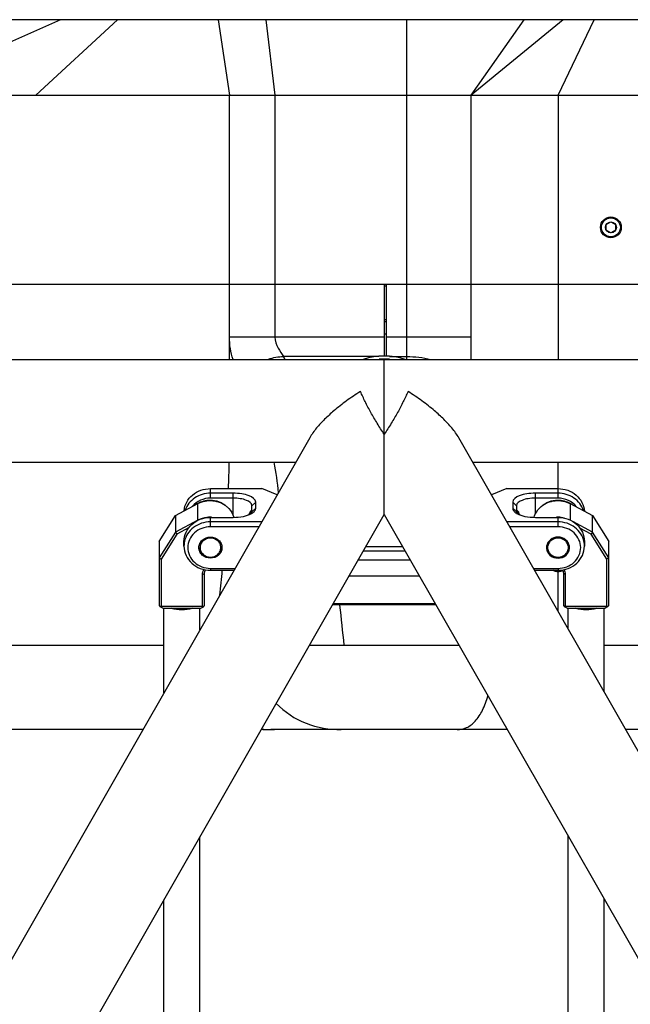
# Model space of a CAD drawing. Header units: millimetres. Extents: x 0 to 2550, y 0 to 1188.
# Tile 21 of 221: x 124 to 140, y 316 to 342. Entities that reach past the tile are written whole.
import ezdxf

# ---------------------------------------------------------------- set-up
doc = ezdxf.new("R2010")
doc.units = ezdxf.units.MM
doc.header["$LTSCALE"] = 46.255
for name, color, linetype in [('2ND_ARM_V2_PITCH_ABL367', 7, 'CONTINUOUS'), ('A1000901_SA_STATOR_S_ABL482', 7, 'CONTINUOUS'), ('A2100101#AF1_ABL480', 7, 'CONTINUOUS'), ('A2150101#AF4_ABL481', 7, 'CONTINUOUS'), ('A2200203_ABL477', 7, 'CONTINUOUS'), ('A2300202#AF0_ABL364', 7, 'CONTINUOUS'), ('A2300202#AF3_ABL373', 7, 'CONTINUOUS'), ('CSHCS-BR-M4-12_203_PBL444', 7, 'CONTINUOUS'), ('CSHCS-BR-M4-12_203_PBL454', 7, 'CONTINUOUS'), ('DR1SM11A1001_ABL352', 7, 'CONTINUOUS'), ('DR1SM11P1003_PBL353', 7, 'CONTINUOUS'), ('FWSRM-D10-V4-E2-T2_5_PBL372', 7, 'CONTINUOUS'), ('FWSRM-D10-V4-E2-T2_5_PBL453', 7, 'CONTINUOUS'), ('M1000901_HOLDER_S_PBL483', 7, 'CONTINUOUS'), ('M2000103_PBL345', 7, 'CONTINUOUS'), ('M2000801_PBL346', 7, 'CONTINUOUS'), ('M2000901_PBL403', 7, 'CONTINUOUS'), ('M2000901_PBL452', 7, 'CONTINUOUS'), ('M2000901_PBL476', 7, 'CONTINUOUS'), ('M2001001_PBL451', 7, 'CONTINUOUS'), ('M2200104_PBL478', 7, 'CONTINUOUS'), ('M2200202_PBL479', 7, 'CONTINUOUS'), ('M2300101_PBL368', 7, 'CONTINUOUS'), ('M2300101_PBL371', 7, 'CONTINUOUS'), ('M2300202_PBL365', 7, 'CONTINUOUS'), ('M2300202_PBL374', 7, 'CONTINUOUS'), ('M2300301_PBL443', 7, 'CONTINUOUS'), ('M2300301_PBL458', 7, 'CONTINUOUS'), ('M2300602_PBL859', 7, 'CONTINUOUS'), ('M2300602_PBL860', 7, 'CONTINUOUS'), ('P9140503_BOLT_PBL363', 7, 'CONTINUOUS'), ('SSHH-ST-M3-5_203_PBL387', 7, 'CONTINUOUS'), ('WFM_0608_06_2_PBL834', 7, 'CONTINUOUS'), ('WFM_0608_06_2_PBL835', 7, 'CONTINUOUS'), ('왼쪽_14_VBL344', 7, 'CONTINUOUS')]:
    doc.layers.add(name, color=color, linetype=linetype)

# ---------------------------------------------------------------- blocks, each defined once
blk = doc.blocks.new('M2000103_PBL345', base_point=(135.896, 334.999))
at = {"layer": 'M2000103_PBL345', "color": 7}
for p, q in [((133.801, 335.449), (133.851, 335.449)), ((133.851, 334.549), (133.801, 334.549)), ((133.851, 334.499), (133.801, 334.499))]:
    blk.add_line(p, q, dxfattribs=at)
blk = doc.blocks.new('M2000801_PBL346', base_point=(135.05, 338.999))
at = {"layer": 'M2000801_PBL346', "color": 2}
for p, q in [((125.234, 342.499), (120.743, 340.499)), ((124.577, 340.499), (126.745, 342.499)), ((129.409, 342.499), (129.704, 340.499)), ((130.667, 342.499), (130.906, 340.499)), ((134.401, 335.499), (134.401, 342.499)), ((138.542, 342.499), (136.101, 340.499)), ((136.101, 340.499), (137.504, 342.499)), ((138.401, 340.499), (139.36, 342.499)), ((129.704, 335.499), (129.704, 340.499)), ((138.401, 340.499), (138.401, 335.499))]:
    blk.add_line(p, q, dxfattribs=at)
at = {"layer": 'M2000801_PBL346', "color": 7}
for p, q in [((143.898, 342.499), (121.917, 342.499)), ((113.508, 340.499), (156.189, 340.499)), ((130.906, 340.499), (130.906, 335.499)), ((136.101, 335.499), (136.101, 340.499)), ((119.606, 335.499), (151.723, 335.499))]:
    blk.add_line(p, q, dxfattribs=at)
blk = doc.blocks.new('DR1SM11P1003_PBL353', base_point=(133.801, 297.481))
at = {"layer": 'DR1SM11P1003_PBL353', "color": 7}
for p, q in [((116.821, 333.499), (150.782, 333.499)), ((133.801, 329.398), (133.801, 333.499)), ((131.828, 331.426), (95.446, 267.758)), ((172.157, 267.758), (135.775, 331.426)), ((108.916, 330.779), (131.458, 330.779)), ((136.145, 330.779), (158.687, 330.779)), ((94.982, 261.464), (133.801, 329.398)), ((133.801, 329.398), (172.621, 261.464))]:
    blk.add_line(p, q, dxfattribs=at)
for points, knots in [([(133.172, 332.654), (133.047, 332.575), (132.806, 332.411), (132.576, 332.232), (132.467, 332.139)], [0, 0, 0, 0, 0.507614, 1, 1, 1, 1]), ([(133.801, 331.526), (133.737, 331.619), (133.615, 331.808), (133.448, 332.094), (133.299, 332.376), (133.212, 332.563), (133.172, 332.654)], [0, 0, 0, 0, 0.262222, 0.521733, 0.76988, 1, 1, 1, 1]), ([(134.431, 332.654), (134.391, 332.563), (134.304, 332.376), (134.155, 332.094), (133.988, 331.808), (133.865, 331.619), (133.801, 331.526)], [0, 0, 0, 0, 0.23012, 0.478267, 0.737777, 1, 1, 1, 1]), ([(135.136, 332.139), (135.026, 332.232), (134.797, 332.411), (134.556, 332.575), (134.431, 332.654)], [0, 0, 0, 0, 0.492386, 1, 1, 1, 1]), ([(132.467, 332.139), (132.384, 332.067), (132.225, 331.923), (132.078, 331.766), (132.012, 331.686)], [0, 0, 0, 0, 0.512645, 1, 1, 1, 1]), ([(135.591, 331.686), (135.525, 331.766), (135.378, 331.923), (135.219, 332.067), (135.136, 332.139)], [0, 0, 0, 0, 0.487355, 1, 1, 1, 1]), ([(132.012, 331.686), (131.977, 331.644), (131.912, 331.56), (131.854, 331.471), (131.828, 331.426)], [0, 0, 0, 0, 0.51333, 1, 1, 1, 1]), ([(135.775, 331.426), (135.749, 331.471), (135.691, 331.56), (135.626, 331.644), (135.591, 331.686)], [0, 0, 0, 0, 0.48667, 1, 1, 1, 1])]:
    blk.add_open_spline(points, degree=3, knots=knots, dxfattribs=at)
blk = doc.blocks.new('DR1SM11A1001_ABL352', base_point=(133.801, 297.981))
at = {"layer": 'DR1SM11P1003_PBL353'}
blk.add_blockref('DR1SM11P1003_PBL353', (133.801, 297.481), dxfattribs=at)
blk = doc.blocks.new('P9140503_BOLT_PBL363', base_point=(139.801, 336.999))
at = {"layer": 'P9140503_BOLT_PBL363', "color": 7}
for p, q in [((139.676, 337.071), (139.801, 337.143)), ((139.801, 337.143), (139.926, 337.071)), ((139.676, 336.926), (139.676, 337.071)), ((139.801, 336.854), (139.676, 336.926)), ((139.926, 336.926), (139.801, 336.854)), ((139.926, 337.071), (139.926, 336.926))]:
    blk.add_line(p, q, dxfattribs=at)
for radius in [0.275, 0.25, 0.144]:
    blk.add_circle((139.801, 336.999), radius, dxfattribs=at)
blk = doc.blocks.new('M2300202_PBL365', base_point=(128.832, 328.34))
at = {"layer": 'M2300202_PBL365', "color": 7}
for p, q in [((128.276, 329.371), (128.868, 329.685)), ((127.843, 328.684), (128.276, 329.371)), ((128.276, 329.371), (128.276, 328.931)), ((128.868, 329.245), (128.276, 328.931)), ((128.276, 328.931), (127.843, 328.244)), ((128.313, 328.878), (127.893, 328.211)), ((128.276, 328.931), (128.313, 328.878)), ((128.637, 329.049), (128.313, 328.878)), ((127.843, 328.684), (127.843, 328.244)), ((127.843, 328.244), (127.843, 326.987)), ((127.843, 328.244), (127.893, 328.211)), ((127.893, 328.211), (127.893, 326.967)), ((128.993, 326.967), (128.993, 327.809)), ((129.043, 326.987), (129.043, 327.829)), ((127.843, 326.987), (127.868, 326.954)), ((127.868, 326.954), (127.893, 326.967)), ((127.893, 326.967), (128.993, 326.967)), ((128.993, 326.967), (129.018, 326.954)), ((129.018, 326.954), (129.043, 326.987)), ((127.943, 326.915), (127.868, 326.954)), ((127.943, 326.915), (128.943, 326.916)), ((128.943, 326.916), (129.018, 326.954))]:
    blk.add_line(p, q, dxfattribs=at)
at = {"layer": 'M2300202_PBL365', "color": 2}
for p, q in [((128.868, 329.245), (128.868, 329.685)), ((128.993, 327.809), (129.043, 327.829))]:
    blk.add_line(p, q, dxfattribs=at)
at = {"layer": 'M2300202_PBL365', "color": 7}
for centre, radius, start, end in [((129.193, 328.618), 0.706, 89.2809, 90.0119), ((129.193, 328.616), 0.708, 87.1879, 89.2803), ((129.289, 329.167), 0.554, 16.308, 16.8693), ((129.29, 329.168), 0.553, 16.1308, 16.3079)]:
    blk.add_arc(centre, radius, start, end, dxfattribs=at)
for points, knots in [([(128.868, 329.685), (128.986, 329.747), (129.264, 329.801), (129.527, 329.695), (129.629, 329.611)], [0, 0, 0, 0, 0.502504, 1, 1, 1, 1]), ([(129.629, 329.611), (129.651, 329.592), (129.735, 329.513), (129.795, 329.41), (129.819, 329.328)], [0, 0, 0, 0, 0.255713, 1, 1, 1, 1]), ([(129.193, 329.324), (129.165, 329.324), (129.052, 329.318), (128.942, 329.284), (128.868, 329.245)], [0, 0, 0, 0, 0.252526, 1, 1, 1, 1])]:
    blk.add_open_spline(points, degree=3, knots=knots, dxfattribs=at)
for points in [[(128.993, 327.809), (128.993, 327.854), (129.006, 327.9), (129.028, 327.938)], [(129.043, 327.829), (129.043, 327.865), (129.053, 327.902), (129.071, 327.933)]]:
    blk.add_open_spline(points, degree=3, dxfattribs=at)
blk = doc.blocks.new('M2300301_PBL443', base_point=(128.447, 310.446))
at = {"layer": 'M2300301_PBL443', "color": 7}
for p, q in [((127.968, 324.67), (127.967, 326.915)), ((128.92, 326.338), (128.92, 326.916)), ((128.928, 294.167), (128.921, 320.857)), ((127.975, 294.167), (127.969, 319.19))]:
    blk.add_line(p, q, dxfattribs=at)
for points, knots in [([(128.163, 326.915), (128.254, 326.889), (128.443, 326.869), (128.633, 326.889), (128.724, 326.916)], [0, 0, 0, 0, 0.499988, 1, 1, 1, 1]), ([(128.72, 326.915), (128.63, 326.89), (128.443, 326.87), (128.257, 326.89), (128.167, 326.915)], [0, 0, 0, 0, 0.500012, 1, 1, 1, 1])]:
    blk.add_open_spline(points, degree=3, knots=knots, dxfattribs=at)
blk = doc.blocks.new('WFM_0608_06_2_PBL835', base_point=(129.225, 329.694))
at = {"layer": 'WFM_0608_06_2_PBL835', "color": 7}
blk.add_arc((129.174, 329.172), 0.602, 120.8999, 125.7535, dxfattribs=at)
for points, knots in [([(128.865, 329.689), (128.914, 329.718), (129.021, 329.763), (129.135, 329.779), (129.193, 329.779)], [0, 0, 0, 0, 0.496829, 1, 1, 1, 1]), ([(129.193, 329.779), (129.273, 329.779), (129.433, 329.749), (129.571, 329.663), (129.627, 329.609)], [0, 0, 0, 0, 0.50586, 1, 1, 1, 1])]:
    blk.add_open_spline(points, degree=3, knots=knots, dxfattribs=at)
blk = doc.blocks.new('A2300202#AF0_ABL364', base_point=(128.842, 310.761))
at = {"layer": 'M2300202_PBL365'}
blk.add_blockref('M2300202_PBL365', (128.832, 328.34), dxfattribs=at)
at = {"layer": 'M2300301_PBL443'}
blk.add_blockref('M2300301_PBL443', (128.447, 310.446), dxfattribs=at)
at = {"layer": 'WFM_0608_06_2_PBL835'}
blk.add_blockref('WFM_0608_06_2_PBL835', (129.225, 329.694), dxfattribs=at)
blk = doc.blocks.new('M2300101_PBL368', base_point=(129.734, 328.999))
at = {"layer": 'M2300101_PBL368', "color": 2}
for p, q in [((129.201, 329.829), (129.201, 330.08)), ((129.801, 329.366), (129.801, 329.96)), ((130.301, 329.629), (130.401, 329.72)), ((129.201, 329.069), (129.201, 329.32)), ((130.301, 329.469), (130.401, 329.56)), ((129.201, 327.969), (129.201, 327.917))]:
    blk.add_line(p, q, dxfattribs=at)
at = {"layer": 'M2300101_PBL368', "color": 7}
for p, q in [((129.201, 330.08), (130.56, 330.08)), ((129.801, 329.96), (129.201, 329.96)), ((130.966, 329.918), (130.56, 330.08)), ((129.801, 329.829), (129.201, 329.829)), ((130.301, 329.469), (130.301, 329.629)), ((130.401, 329.56), (130.401, 329.72)), ((129.201, 329.32), (129.801, 329.32)), ((130.556, 329.2), (129.201, 329.2)), ((130.481, 329.069), (129.201, 329.069)), ((128.501, 328.559), (128.501, 328.679)), ((129.201, 327.969), (129.852, 327.969)), ((129.201, 327.917), (129.823, 327.917))]:
    blk.add_line(p, q, dxfattribs=at)
for centre, radius, start, end in [((130.678, 329.198), 0.498, 156.1249, 156.6052), ((130.691, 329.192), 0.513, 151.9653, 156.1094), ((130.696, 329.19), 0.519, 148.9609, 151.981), ((130.638, 329.229), 0.449, 143.0211, 146.2928), ((130.582, 329.27), 0.379, 142.0744, 142.9746), ((130.085, 329.786), 0.419, 299.2696, 301.5313), ((129.093, 328.558), 0.592, 168.4271, 179.969)]:
    blk.add_arc(centre, radius, start, end, dxfattribs=at)
for points, knots in [([(128.504, 329.495), (128.512, 329.574), (128.561, 329.733), (128.721, 329.925), (128.944, 330.051), (129.116, 330.08), (129.201, 330.08)], [0, 0, 0, 0, 0.240012, 0.486423, 0.740613, 1, 1, 1, 1]), ([(129.201, 329.96), (129.057, 329.96), (128.768, 329.879), (128.578, 329.64), (128.533, 329.51)], [0, 0, 0, 0, 0.512044, 1, 1, 1, 1]), ([(130.401, 329.72), (130.401, 329.802), (130.232, 329.901), (130.026, 329.948), (129.878, 329.96), (129.801, 329.96)], [0, 0, 0, 0, 0.361326, 0.659305, 1, 1, 1, 1]), ([(129.201, 329.829), (129.111, 329.829), (128.931, 329.791), (128.783, 329.682), (128.727, 329.615)], [0, 0, 0, 0, 0.507264, 1, 1, 1, 1]), ([(130.301, 329.629), (130.301, 329.696), (130.16, 329.779), (129.988, 329.818), (129.865, 329.829), (129.801, 329.829)], [0, 0, 0, 0, 0.361326, 0.659305, 1, 1, 1, 1]), ([(128.501, 328.679), (128.501, 328.762), (128.539, 328.934), (128.697, 329.147), (128.929, 329.288), (129.111, 329.32), (129.201, 329.32)], [0, 0, 0, 0, 0.239861, 0.485781, 0.740009, 1, 1, 1, 1]), ([(129.801, 329.32), (129.893, 329.32), (130.061, 329.335), (130.224, 329.384), (130.29, 329.421)], [0, 0, 0, 0, 0.549646, 1, 1, 1, 1]), ([(130.283, 329.503), (130.287, 329.508), (130.293, 329.514), (130.299, 329.524), (130.301, 329.524)], [0, 0, 0, 0, 0.722746, 1, 1, 1, 1]), ([(130.341, 329.455), (130.351, 329.463), (130.38, 329.491), (130.401, 329.531), (130.401, 329.56)], [0, 0, 0, 0, 0.293952, 1, 1, 1, 1]), ([(129.201, 329.2), (129.121, 329.2), (128.961, 329.175), (128.748, 329.064), (128.588, 328.894), (128.528, 328.75), (128.513, 328.677)], [0, 0, 0, 0, 0.258649, 0.512703, 0.759628, 1, 1, 1, 1]), ([(129.201, 329.069), (129.124, 329.069), (128.968, 329.041), (128.769, 328.92), (128.634, 328.737), (128.586, 328.519), (128.634, 328.3), (128.769, 328.117), (128.968, 327.997), (129.124, 327.969), (129.201, 327.969)], [0, 0, 0, 0, 0.129995, 0.257109, 0.380069, 0.5, 0.619931, 0.742891, 0.870005, 1, 1, 1, 1]), ([(128.896, 328.519), (128.896, 328.555), (128.913, 328.63), (129.004, 328.754), (129.125, 328.798), (129.201, 328.798)], [0, 0, 0, 0, 0.241975, 0.490071, 1, 1, 1, 1]), ([(129.201, 328.798), (129.278, 328.798), (129.399, 328.754), (129.49, 328.63), (129.506, 328.555), (129.506, 328.519)], [0, 0, 0, 0, 0.509929, 0.758025, 1, 1, 1, 1]), ([(128.501, 328.559), (128.501, 328.475), (128.539, 328.303), (128.697, 328.09), (128.929, 327.95), (129.111, 327.917), (129.201, 327.917)], [0, 0, 0, 0, 0.239861, 0.485781, 0.740009, 1, 1, 1, 1]), ([(129.201, 328.239), (129.125, 328.239), (129.004, 328.283), (128.913, 328.407), (128.896, 328.482), (128.896, 328.519)], [0, 0, 0, 0, 0.509929, 0.758025, 1, 1, 1, 1]), ([(129.506, 328.519), (129.506, 328.482), (129.49, 328.407), (129.399, 328.283), (129.278, 328.239), (129.201, 328.239)], [0, 0, 0, 0, 0.241975, 0.490071, 1, 1, 1, 1])]:
    blk.add_open_spline(points, degree=3, knots=knots, dxfattribs=at)
for points in [[(130.288, 329.422), (130.296, 329.436), (130.301, 329.452), (130.301, 329.469)], [(130.304, 329.429), (130.317, 329.437), (130.33, 329.446), (130.341, 329.455)]]:
    blk.add_open_spline(points, degree=3, dxfattribs=at)
blk = doc.blocks.new('M2300101_PBL371', base_point=(137.869, 328.999))
at = {"layer": 'M2300101_PBL371', "color": 7}
for p, q in [((137.043, 330.08), (136.637, 329.918)), ((137.043, 330.08), (138.401, 330.08)), ((138.401, 329.96), (137.801, 329.96)), ((137.201, 329.72), (137.201, 329.56)), ((137.301, 329.629), (137.301, 329.469)), ((138.401, 329.829), (137.801, 329.829)), ((137.801, 329.32), (138.401, 329.32)), ((138.401, 329.2), (137.047, 329.2)), ((138.401, 329.069), (137.122, 329.069)), ((139.101, 328.679), (139.101, 328.559)), ((137.751, 327.969), (138.401, 327.969)), ((137.78, 327.917), (138.401, 327.917))]:
    blk.add_line(p, q, dxfattribs=at)
at = {"layer": 'M2300101_PBL371', "color": 2}
for p, q in [((137.801, 329.4), (137.801, 329.96)), ((138.401, 329.829), (138.401, 330.08)), ((137.301, 329.629), (137.201, 329.72)), ((137.301, 329.469), (137.201, 329.56)), ((138.401, 329.069), (138.401, 329.32)), ((138.401, 327.969), (138.401, 327.917))]:
    blk.add_line(p, q, dxfattribs=at)
at = {"layer": 'M2300101_PBL371', "color": 7}
for centre, radius, start, end in [((137.518, 329.786), 0.419, 238.4687, 240.7304), ((137.021, 329.27), 0.379, 37.0284, 37.925), ((136.965, 329.229), 0.449, 33.7058, 36.9817), ((136.907, 329.19), 0.519, 28.0188, 31.0391), ((136.912, 329.192), 0.513, 23.8909, 28.0345), ((136.925, 329.198), 0.498, 23.3947, 23.8753), ((138.353, 328.519), 0.257, 172.061, 179.9841), ((138.45, 328.519), 0.257, 0.0159, 7.939), ((138.51, 328.558), 0.592, 0.031, 11.5729)]:
    blk.add_arc(centre, radius, start, end, dxfattribs=at)
for points, knots in [([(137.801, 329.96), (137.725, 329.96), (137.577, 329.948), (137.371, 329.901), (137.201, 329.802), (137.201, 329.72)], [0, 0, 0, 0, 0.340695, 0.638674, 1, 1, 1, 1]), ([(138.401, 330.08), (138.488, 330.08), (138.661, 330.051), (138.886, 329.923), (139.046, 329.727), (139.093, 329.566), (139.1, 329.486)], [0, 0, 0, 0, 0.259486, 0.513687, 0.760023, 1, 1, 1, 1]), ([(139.073, 329.499), (139.031, 329.632), (138.841, 329.876), (138.548, 329.96), (138.401, 329.96)], [0, 0, 0, 0, 0.487727, 1, 1, 1, 1]), ([(137.801, 329.829), (137.737, 329.829), (137.615, 329.818), (137.443, 329.779), (137.301, 329.696), (137.301, 329.629)], [0, 0, 0, 0, 0.340695, 0.638674, 1, 1, 1, 1]), ([(138.889, 329.6), (138.833, 329.671), (138.681, 329.789), (138.495, 329.829), (138.401, 329.829)], [0, 0, 0, 0, 0.492282, 1, 1, 1, 1]), ([(137.201, 329.56), (137.201, 329.551), (137.208, 329.51), (137.237, 329.476), (137.262, 329.455)], [0, 0, 0, 0, 0.221278, 1, 1, 1, 1]), ([(137.32, 329.503), (137.316, 329.508), (137.31, 329.514), (137.304, 329.524), (137.302, 329.524)], [0, 0, 0, 0, 0.722746, 1, 1, 1, 1]), ([(137.313, 329.421), (137.379, 329.384), (137.542, 329.335), (137.709, 329.32), (137.801, 329.32)], [0, 0, 0, 0, 0.450354, 1, 1, 1, 1]), ([(138.401, 329.32), (138.492, 329.32), (138.673, 329.288), (138.906, 329.147), (139.064, 328.934), (139.101, 328.762), (139.101, 328.679)], [0, 0, 0, 0, 0.259991, 0.514219, 0.760139, 1, 1, 1, 1]), ([(139.089, 328.677), (139.074, 328.75), (139.015, 328.894), (138.855, 329.064), (138.642, 329.175), (138.482, 329.2), (138.401, 329.2)], [0, 0, 0, 0, 0.240372, 0.487297, 0.741351, 1, 1, 1, 1]), ([(138.401, 327.969), (138.479, 327.969), (138.635, 327.997), (138.834, 328.117), (138.969, 328.3), (139.017, 328.519), (138.969, 328.737), (138.834, 328.92), (138.635, 329.041), (138.479, 329.069), (138.401, 329.069)], [0, 0, 0, 0, 0.129995, 0.257109, 0.380069, 0.5, 0.619931, 0.742891, 0.870005, 1, 1, 1, 1]), ([(138.401, 328.798), (138.33, 328.798), (138.187, 328.753), (138.108, 328.621), (138.099, 328.554)], [0, 0, 0, 0, 0.514138, 1, 1, 1, 1]), ([(138.704, 328.554), (138.695, 328.621), (138.616, 328.753), (138.473, 328.798), (138.401, 328.798)], [0, 0, 0, 0, 0.485862, 1, 1, 1, 1]), ([(138.401, 327.917), (138.492, 327.917), (138.673, 327.95), (138.906, 328.09), (139.064, 328.303), (139.101, 328.475), (139.101, 328.559)], [0, 0, 0, 0, 0.259991, 0.514219, 0.760139, 1, 1, 1, 1]), ([(138.096, 328.519), (138.096, 328.482), (138.113, 328.407), (138.204, 328.283), (138.325, 328.239), (138.401, 328.239)], [0, 0, 0, 0, 0.241975, 0.490071, 1, 1, 1, 1]), ([(138.401, 328.239), (138.478, 328.239), (138.599, 328.283), (138.69, 328.407), (138.706, 328.482), (138.706, 328.519)], [0, 0, 0, 0, 0.509929, 0.758025, 1, 1, 1, 1])]:
    blk.add_open_spline(points, degree=3, knots=knots, dxfattribs=at)
for points in [[(137.262, 329.455), (137.273, 329.446), (137.286, 329.437), (137.299, 329.429)], [(137.301, 329.469), (137.301, 329.452), (137.307, 329.436), (137.315, 329.422)]]:
    blk.add_open_spline(points, degree=3, dxfattribs=at)
blk = doc.blocks.new('FWSRM-D10-V4-E2-T2_5_PBL372', base_point=(130.276, 329.451))
at = {"layer": 'FWSRM-D10-V4-E2-T2_5_PBL372', "color": 7}
for p, q in [((130.286, 329.499), (130.251, 329.464)), ((130.251, 329.404), (130.251, 329.464)), ((130.286, 329.422), (130.286, 329.499)), ((130.286, 329.499), (130.301, 329.499))]:
    blk.add_line(p, q, dxfattribs=at)
blk = doc.blocks.new('SSHH-ST-M3-5_203_PBL387', base_point=(138.405, 327.901))
at = {"layer": 'SSHH-ST-M3-5_203_PBL387', "color": 7}
for p, q in [((138.285, 327.909), (138.274, 327.917)), ((138.518, 327.909), (138.536, 327.923))]:
    blk.add_line(p, q, dxfattribs=at)
for points, knots in [([(138.536, 327.923), (138.53, 327.918), (138.513, 327.909), (138.484, 327.899), (138.449, 327.892), (138.398, 327.888), (138.348, 327.892), (138.303, 327.904), (138.284, 327.912), (138.275, 327.917)], [0, 0, 0, 0, 0.093958, 0.209942, 0.343244, 0.486767, 0.770808, 0.895533, 1, 1, 1, 1]), ([(138.518, 327.909), (138.512, 327.904), (138.497, 327.895), (138.458, 327.883), (138.401, 327.877), (138.345, 327.883), (138.306, 327.895), (138.291, 327.904), (138.285, 327.909)], [0, 0, 0, 0, 0.096225, 0.215929, 0.500003, 0.784074, 0.903777, 1, 1, 1, 1])]:
    blk.add_open_spline(points, degree=3, knots=knots, dxfattribs=at)
blk = doc.blocks.new('CSHCS-BR-M4-12_203_PBL444', base_point=(130.226, 329.392))
at = {"layer": 'CSHCS-BR-M4-12_203_PBL444', "color": 7}
for p in [(130.211, 329.386), (130.241, 329.399)]:
    blk.add_line(p, (130.211, 329.399), dxfattribs=at)
blk = doc.blocks.new('FWSRM-D10-V4-E2-T2_5_PBL453', base_point=(137.326, 329.451))
at = {"layer": 'FWSRM-D10-V4-E2-T2_5_PBL453', "color": 7}
for p, q in [((137.316, 329.499), (137.301, 329.499)), ((137.316, 329.499), (137.316, 329.422)), ((137.316, 329.499), (137.351, 329.464)), ((137.351, 329.464), (137.351, 329.404))]:
    blk.add_line(p, q, dxfattribs=at)
blk = doc.blocks.new('CSHCS-BR-M4-12_203_PBL454', base_point=(137.377, 329.392))
at = {"layer": 'CSHCS-BR-M4-12_203_PBL454', "color": 7}
for p, q in [((137.362, 329.399), (137.391, 329.399)), ((137.391, 329.399), (137.391, 329.386))]:
    blk.add_line(p, q, dxfattribs=at)
blk = doc.blocks.new('M2300602_PBL859', base_point=(138.401, 328.511))
at = {"layer": 'M2300602_PBL859', "color": 7}
for points, knots in [([(138.676, 328.519), (138.676, 328.552), (138.662, 328.619), (138.579, 328.731), (138.401, 328.797), (138.224, 328.731), (138.141, 328.619), (138.126, 328.552), (138.126, 328.519)], [0, 0, 0, 0, 0.121002, 0.24503, 0.5, 0.75497, 0.878998, 1, 1, 1, 1]), ([(138.097, 328.519), (138.098, 328.483), (138.117, 328.411), (138.21, 328.293), (138.401, 328.223), (138.593, 328.293), (138.686, 328.411), (138.705, 328.483), (138.706, 328.519)], [0, 0, 0, 0, 0.121013, 0.245081, 0.5, 0.754919, 0.878987, 1, 1, 1, 1]), ([(138.126, 328.519), (138.126, 328.486), (138.141, 328.418), (138.224, 328.306), (138.401, 328.24), (138.579, 328.306), (138.662, 328.418), (138.676, 328.486), (138.676, 328.519)], [0, 0, 0, 0, 0.121002, 0.24503, 0.5, 0.75497, 0.878998, 1, 1, 1, 1])]:
    blk.add_open_spline(points, degree=3, knots=knots, dxfattribs=at)
blk = doc.blocks.new('M2300602_PBL860', base_point=(129.201, 328.511))
at = {"layer": 'M2300602_PBL860', "color": 7}
for points, knots in [([(129.476, 328.519), (129.476, 328.552), (129.462, 328.619), (129.379, 328.731), (129.201, 328.797), (129.024, 328.731), (128.941, 328.619), (128.926, 328.552), (128.926, 328.519)], [0, 0, 0, 0, 0.121002, 0.24503, 0.5, 0.75497, 0.878998, 1, 1, 1, 1]), ([(128.897, 328.519), (128.898, 328.483), (128.917, 328.411), (129.01, 328.293), (129.201, 328.223), (129.393, 328.293), (129.486, 328.411), (129.505, 328.483), (129.506, 328.519)], [0, 0, 0, 0, 0.121013, 0.245081, 0.5, 0.754919, 0.878987, 1, 1, 1, 1]), ([(128.926, 328.519), (128.926, 328.486), (128.941, 328.418), (129.024, 328.306), (129.201, 328.24), (129.379, 328.306), (129.462, 328.418), (129.476, 328.486), (129.476, 328.519)], [0, 0, 0, 0, 0.121002, 0.24503, 0.5, 0.75497, 0.878998, 1, 1, 1, 1])]:
    blk.add_open_spline(points, degree=3, knots=knots, dxfattribs=at)
blk = doc.blocks.new('2ND_ARM_V2_PITCH_ABL367', base_point=(133.801, 328.98))
at = {"layer": 'CSHCS-BR-M4-12_203_PBL444'}
blk.add_blockref('CSHCS-BR-M4-12_203_PBL444', (130.226, 329.392), dxfattribs=at)
at = {"layer": 'CSHCS-BR-M4-12_203_PBL454'}
blk.add_blockref('CSHCS-BR-M4-12_203_PBL454', (137.377, 329.392), dxfattribs=at)
at = {"layer": 'FWSRM-D10-V4-E2-T2_5_PBL372'}
blk.add_blockref('FWSRM-D10-V4-E2-T2_5_PBL372', (130.276, 329.451), dxfattribs=at)
at = {"layer": 'FWSRM-D10-V4-E2-T2_5_PBL453'}
blk.add_blockref('FWSRM-D10-V4-E2-T2_5_PBL453', (137.326, 329.451), dxfattribs=at)
at = {"layer": 'M2300101_PBL368'}
blk.add_blockref('M2300101_PBL368', (129.734, 328.999), dxfattribs=at)
at = {"layer": 'M2300101_PBL371'}
blk.add_blockref('M2300101_PBL371', (137.869, 328.999), dxfattribs=at)
at = {"layer": 'M2300602_PBL859'}
blk.add_blockref('M2300602_PBL859', (138.401, 328.511), dxfattribs=at)
at = {"layer": 'M2300602_PBL860'}
blk.add_blockref('M2300602_PBL860', (129.201, 328.511), dxfattribs=at)
at = {"layer": 'SSHH-ST-M3-5_203_PBL387'}
blk.add_blockref('SSHH-ST-M3-5_203_PBL387', (138.405, 327.901), dxfattribs=at)
blk = doc.blocks.new('M2300202_PBL374', base_point=(138.755, 328.34))
at = {"layer": 'M2300202_PBL374', "color": 2}
for p, q in [((138.719, 329.685), (138.719, 329.247)), ((138.594, 327.809), (138.544, 327.829))]:
    blk.add_line(p, q, dxfattribs=at)
at = {"layer": 'M2300202_PBL374', "color": 7}
for p, q in [((138.719, 329.685), (139.311, 329.371)), ((139.311, 328.931), (139.311, 329.371)), ((139.311, 329.371), (139.744, 328.684)), ((139.311, 328.931), (138.79, 329.207)), ((139.275, 328.878), (138.978, 329.035)), ((139.311, 328.931), (139.275, 328.878)), ((139.694, 328.212), (139.275, 328.878)), ((139.744, 328.244), (139.311, 328.931)), ((139.744, 328.244), (139.744, 328.684)), ((139.744, 328.244), (139.694, 328.212)), ((139.695, 326.968), (139.694, 328.212)), ((139.745, 326.988), (139.744, 328.244)), ((138.544, 327.829), (138.545, 326.987)), ((138.594, 327.809), (138.595, 326.967)), ((138.545, 326.987), (138.57, 326.954)), ((138.57, 326.954), (138.595, 326.967)), ((138.595, 326.967), (139.695, 326.968)), ((139.695, 326.968), (139.72, 326.955)), ((139.72, 326.955), (139.745, 326.988)), ((138.645, 326.916), (138.57, 326.954)), ((138.645, 326.916), (139.645, 326.916)), ((139.72, 326.955), (139.645, 326.916))]:
    blk.add_line(p, q, dxfattribs=at)
for centre, radius, start, end in [((138.394, 328.616), 0.708, 90.0098, 92.8248), ((138.394, 328.618), 0.706, 89.3923, 90.0084), ((138.394, 328.618), 0.706, 75.1217, 89.3923), ((138.326, 327.827), 0.219, 23.0825, 23.6322)]:
    blk.add_arc(centre, radius, start, end, dxfattribs=at)
for points, knots in [([(137.766, 329.322), (137.774, 329.35), (137.815, 329.459), (137.891, 329.555), (137.959, 329.611)], [0, 0, 0, 0, 0.247345, 1, 1, 1, 1]), ([(137.959, 329.611), (138.06, 329.695), (138.323, 329.801), (138.601, 329.747), (138.719, 329.685)], [0, 0, 0, 0, 0.497496, 1, 1, 1, 1])]:
    blk.add_open_spline(points, degree=3, knots=knots, dxfattribs=at)
for points in [[(138.527, 327.912), (138.538, 327.886), (138.544, 327.857), (138.544, 327.829)], [(138.56, 327.937), (138.582, 327.898), (138.594, 327.853), (138.594, 327.809)]]:
    blk.add_open_spline(points, degree=3, dxfattribs=at)
blk = doc.blocks.new('M2300301_PBL458', base_point=(139.148, 310.446))
at = {"layer": 'M2300301_PBL458', "color": 7}
for p, q in [((138.668, 326.363), (138.668, 326.916)), ((139.622, 324.695), (139.621, 326.916)), ((138.675, 294.167), (138.669, 320.879)), ((139.628, 294.167), (139.623, 319.21))]:
    blk.add_line(p, q, dxfattribs=at)
for points, knots in [([(138.865, 326.916), (138.955, 326.889), (139.145, 326.869), (139.334, 326.89), (139.425, 326.916)], [0, 0, 0, 0, 0.49999, 1, 1, 1, 1]), ([(139.421, 326.915), (139.332, 326.89), (139.145, 326.87), (138.958, 326.89), (138.868, 326.915)], [0, 0, 0, 0, 0.50001, 1, 1, 1, 1])]:
    blk.add_open_spline(points, degree=3, knots=knots, dxfattribs=at)
blk = doc.blocks.new('WFM_0608_06_2_PBL834', base_point=(138.363, 329.694))
at = {"layer": 'WFM_0608_06_2_PBL834', "color": 7}
blk.add_arc((138.413, 329.172), 0.602, 54.2268, 59.1241, dxfattribs=at)
for points, knots in [([(137.961, 329.609), (138.017, 329.663), (138.155, 329.749), (138.314, 329.779), (138.394, 329.779)], [0, 0, 0, 0, 0.494143, 1, 1, 1, 1]), ([(138.394, 329.779), (138.452, 329.779), (138.567, 329.763), (138.673, 329.718), (138.722, 329.689)], [0, 0, 0, 0, 0.503166, 1, 1, 1, 1])]:
    blk.add_open_spline(points, degree=3, knots=knots, dxfattribs=at)
blk = doc.blocks.new('A2300202#AF3_ABL373', base_point=(138.756, 310.761))
at = {"layer": 'M2300202_PBL374'}
blk.add_blockref('M2300202_PBL374', (138.755, 328.34), dxfattribs=at)
at = {"layer": 'M2300301_PBL458'}
blk.add_blockref('M2300301_PBL458', (139.148, 310.446), dxfattribs=at)
at = {"layer": 'WFM_0608_06_2_PBL834'}
blk.add_blockref('WFM_0608_06_2_PBL834', (138.363, 329.694), dxfattribs=at)
blk = doc.blocks.new('M2000901_PBL403', base_point=(124.403, 329.599))
at = {"layer": 'M2000901_PBL403', "color": 7}
for p, q in [((119.606, 334.499), (119.606, 335.499)), ((119.606, 335.499), (133.801, 335.499)), ((133.801, 335.499), (133.801, 333.59)), ((119.513, 334.499), (119.606, 334.499)), ((127.412, 323.699), (119.133, 323.699))]:
    blk.add_line(p, q, dxfattribs=at)
at = {"layer": 'M2000901_PBL403', "color": 2}
for p, q in [((120.743, 335.499), (120.743, 334.099)), ((129.704, 333.499), (129.704, 335.499)), ((130.906, 335.499), (130.906, 334.092)), ((120.743, 334.099), (117.889, 334.099)), ((133.801, 334.092), (129.704, 334.092)), ((133.658, 333.578), (131.137, 333.578)), ((117.124, 325.935), (115.877, 330.779)), ((117.796, 330.779), (118.74, 325.935)), ((116.232, 325.935), (116.234, 325.935)), ((116.234, 325.935), (118.74, 325.935)), ((123.294, 325.935), (127.967, 325.935))]:
    blk.add_line(p, q, dxfattribs=at)
at = {"layer": 'M2000901_PBL403', "color": 7}
for points in [[(115.004, 330.779), (115.281, 329.534), (115.752, 327.679), (116.232, 325.935)], [(116.232, 325.935), (116.249, 325.88), (116.288, 325.76), (116.335, 325.634), (116.394, 325.496), (116.471, 325.34), (116.567, 325.168), (116.685, 324.988), (116.832, 324.798), (117.012, 324.603), (117.253, 324.39), (117.608, 324.149), (118.09, 323.909), (118.606, 323.754), (119.133, 323.699)]]:
    blk.add_lwpolyline(points, dxfattribs=at)
at = {"layer": 'M2000901_PBL403', "color": 2}
for centre, radius, start, end in [((125.203, 330.034), 6.911, 30.094, 30.8468), ((104.659, 331.267), 25.046, 357.2846, 358.8835), ((124.745, 329.465), 6.279, 4.6442, 12.0753), ((63.424, 334.327), 66.402, 353.88964, 354.46012)]:
    blk.add_arc(centre, radius, start, end, dxfattribs=at)
for points, knots in [([(120.743, 334.099), (120.743, 334.044), (120.754, 333.835), (120.818, 333.629), (120.891, 333.493)], [0, 0, 0, 0, 0.259548, 1, 1, 1, 1]), ([(130.906, 334.092), (130.906, 333.991), (130.976, 333.803), (131.091, 333.654), (131.137, 333.578)], [0, 0, 0, 0, 0.532467, 1, 1, 1, 1]), ([(116.234, 325.935), (116.11, 326.373), (115.668, 327.979), (115.265, 329.596), (115.01, 330.778)], [0, 0, 0, 0, 0.273771, 1, 1, 1, 1]), ([(123.294, 325.935), (123.298, 326.739), (123.285, 328.355), (123.206, 329.971), (123.125, 330.778)], [0, 0, 0, 0, 0.497754, 1, 1, 1, 1]), ([(117.124, 325.935), (117.203, 325.627), (117.44, 325.042), (117.985, 324.291), (118.741, 323.794), (119.323, 323.699), (119.605, 323.699)], [0, 0, 0, 0, 0.265149, 0.521018, 0.764323, 1, 1, 1, 1]), ([(118.74, 325.935), (119.047, 325.931), (119.775, 325.937), (121.293, 325.933), (122.504, 325.935), (123.294, 325.935)], [0, 0, 0, 0, 0.202328, 0.479368, 1, 1, 1, 1]), ([(118.74, 325.935), (118.812, 325.564), (119.034, 324.895), (119.425, 324.292), (119.664, 324.076)], [0, 0, 0, 0, 0.539193, 1, 1, 1, 1]), ([(122.603, 323.699), (122.852, 323.699), (123.12, 324.325), (123.239, 325.05), (123.293, 325.626), (123.294, 325.935)], [0, 0, 0, 0, 0.30899, 0.617106, 1, 1, 1, 1]), ([(119.664, 324.076), (119.797, 323.956), (120.09, 323.762), (120.437, 323.699), (120.601, 323.699)], [0, 0, 0, 0, 0.522756, 1, 1, 1, 1])]:
    blk.add_open_spline(points, degree=3, knots=knots, dxfattribs=at)
for points in [[(129.799, 333.498), (129.737, 333.688), (129.705, 333.891), (129.704, 334.092)], [(130.734, 333.506), (130.862, 333.553), (131, 333.578), (131.137, 333.578)]]:
    blk.add_open_spline(points, degree=3, dxfattribs=at)
blk = doc.blocks.new('M2001001_PBL451', base_point=(134.976, 334.499))
at = {"layer": 'M2001001_PBL451', "color": 7}
for q in [(133.851, 333.586), (136.101, 335.499)]:
    blk.add_line((133.851, 335.499), q, dxfattribs=at)
at = {"layer": 'M2001001_PBL451', "color": 2}
for p, q in [((134.401, 333.499), (134.401, 335.499)), ((136.101, 334.092), (133.851, 334.092)), ((133.944, 333.578), (134.401, 333.578))]:
    blk.add_line(p, q, dxfattribs=at)
blk.add_open_spline([(134.401, 333.578), (134.614, 333.578), (134.829, 333.553), (135.036, 333.503)], degree=3, dxfattribs=at)
blk = doc.blocks.new('M2000901_PBL452', base_point=(145.16, 329.599))
at = {"layer": 'M2000901_PBL452', "color": 7}
for p, q in [((136.101, 333.499), (136.101, 335.499)), ((136.101, 335.499), (151.719, 335.499)), ((151.719, 334.499), (151.719, 335.499)), ((149.249, 323.699), (140.191, 323.699))]:
    blk.add_line(p, q, dxfattribs=at)
at = {"layer": 'M2000901_PBL452', "color": 2}
for p, q in [((138.401, 335.499), (138.401, 333.499)), ((150.013, 334.499), (150.013, 335.499)), ((138.401, 330.08), (138.401, 330.779)), ((147.06, 330.779), (145.38, 325.935)), ((150.621, 325.935), (151.868, 330.779)), ((153.787, 330.779), (152.237, 325.935)), ((138.401, 326.83), (138.401, 327.879)), ((139.621, 325.935), (152.237, 325.935)), ((152.262, 325.934), (152.581, 325.935))]:
    blk.add_line(p, q, dxfattribs=at)
at = {"layer": 'M2000901_PBL452', "color": 7}
for points in [[(152.576, 325.935), (153.193, 327.74), (153.796, 329.522), (154.218, 330.779)], [(149.249, 323.699), (149.802, 323.738), (150.463, 323.894), (151.105, 324.177), (151.612, 324.519), (152.021, 324.928), (152.349, 325.413), (152.576, 325.935)]]:
    blk.add_lwpolyline(points, dxfattribs=at)
at = {"layer": 'M2000901_PBL452', "color": 2}
for centre, radius, start, end in [((-331.553, 471.673), 501.597, 343.10918, 343.68651), ((152.266, 328.244), 2.309, 269.28, 269.8995)]:
    blk.add_arc(centre, radius, start, end, dxfattribs=at)
at = {"layer": 'M2000901_PBL452', "color": 7}
blk.add_arc((138.659, 326.02), 2.543, 208.9357, 209.9857, dxfattribs=at)
at = {"layer": 'M2000901_PBL452', "color": 2}
for points, knots in [([(142.405, 323.699), (142.812, 323.699), (143.591, 323.865), (144.486, 324.511), (145.05, 325.228), (145.305, 325.717), (145.38, 325.935)], [0, 0, 0, 0, 0.310034, 0.584213, 0.824187, 1, 1, 1, 1]), ([(150.621, 325.935), (150.542, 325.627), (150.306, 325.042), (149.761, 324.291), (149.005, 323.794), (148.423, 323.699), (148.14, 323.699)], [0, 0, 0, 0, 0.265151, 0.521019, 0.764324, 1, 1, 1, 1]), ([(152.237, 325.935), (152.133, 325.61), (151.803, 325.001), (151.089, 324.253), (150.16, 323.787), (149.476, 323.699), (149.136, 323.699)], [0, 0, 0, 0, 0.250619, 0.500838, 0.750235, 1, 1, 1, 1])]:
    blk.add_open_spline(points, degree=3, knots=knots, dxfattribs=at)
blk = doc.blocks.new('M2000901_PBL476', base_point=(135.382, 325.348))
at = {"layer": 'M2000901_PBL476', "color": 2}
blk.add_line((131.823, 325.935), (135.78, 325.935), dxfattribs=at)
at = {"layer": 'M2000901_PBL476', "color": 7}
for p, q in [((137.058, 323.699), (130.803, 323.699)), ((140.214, 323.699), (140.191, 323.699))]:
    blk.add_line(p, q, dxfattribs=at)
blk.add_lwpolyline([(130.551, 323.709), (130.592, 323.706), (130.667, 323.702), (130.738, 323.699), (130.803, 323.699)], dxfattribs=at)
at = {"layer": 'M2000901_PBL476', "color": 2}
for centre, radius, start, end in [((219.892, 335.863), 87.72, 185.79982, 186.49859), ((130.887, 327.277), 3.578, 264.6676, 268.6637), ((130.893, 327.481), 3.782, 268.6417, 270.0034)]:
    blk.add_arc(centre, radius, start, end, dxfattribs=at)
for points, knots in [([(130.94, 324.39), (131.164, 324.166), (131.707, 323.801), (132.349, 323.699), (132.664, 323.699)], [0, 0, 0, 0, 0.501899, 1, 1, 1, 1]), ([(135.729, 323.699), (135.814, 323.699), (135.998, 323.736), (136.238, 323.925), (136.423, 324.226), (136.508, 324.465), (136.545, 324.597)], [0, 0, 0, 0, 0.196961, 0.416862, 0.684122, 1, 1, 1, 1])]:
    blk.add_open_spline(points, degree=3, knots=knots, dxfattribs=at)
blk = doc.blocks.new('M2200104_PBL478', base_point=(133.801, 327.384))
at = {"layer": 'M2200104_PBL478', "color": 7}
for p, q in [((132.871, 327.769), (134.732, 327.769)), ((135.172, 326.999), (132.431, 326.999))]:
    blk.add_line(p, q, dxfattribs=at)
at = {"layer": 'M2200104_PBL478', "color": 2}
blk.add_line((135.152, 327.034), (132.451, 327.034), dxfattribs=at)
blk = doc.blocks.new('M2200202_PBL479', base_point=(133.801, 330.85))
at = {"layer": 'M2200202_PBL479', "color": 7}
for p, q in [((133.8, 333.51), (133.802, 333.51)), ((133.317, 328.549), (134.286, 328.549)), ((133.25, 328.432), (134.353, 328.432)), ((134.492, 328.19), (133.111, 328.19))]:
    blk.add_line(p, q, dxfattribs=at)
blk.add_lwpolyline([(133.8, 333.51), (133.801, 333.51), (133.802, 333.51)], dxfattribs=at)
for centre, radius, start, end in [((133.801, 331.81), 1.78, 71.9023, 108.0977), ((133.802, 331.831), 1.68, 90.0367, 94.7012), ((133.801, 331.831), 1.68, 85.2988, 89.9633)]:
    blk.add_arc(centre, radius, start, end, dxfattribs=at)
blk = doc.blocks.new('A2200203_ABL477', base_point=(133.801, 330.255))
at = {"layer": 'M2200104_PBL478'}
blk.add_blockref('M2200104_PBL478', (133.801, 327.384), dxfattribs=at)
at = {"layer": 'M2200202_PBL479'}
blk.add_blockref('M2200202_PBL479', (133.801, 330.85), dxfattribs=at)
blk = doc.blocks.new('M1000901_HOLDER_S_PBL483', base_point=(133.826, 334.179))
at = {"layer": 'M1000901_HOLDER_S_PBL483', "color": 7}
blk.add_line((133.801, 334.179), (133.851, 334.179), dxfattribs=at)
blk = doc.blocks.new('A1000901_SA_STATOR_S_ABL482', base_point=(133.826, 334.179))
at = {"layer": 'M1000901_HOLDER_S_PBL483'}
blk.add_blockref('M1000901_HOLDER_S_PBL483', (133.826, 334.179), dxfattribs=at)
blk = doc.blocks.new('A2150101#AF4_ABL481', base_point=(133.826, 334.179))
at = {"layer": 'A1000901_SA_STATOR_S_ABL482'}
blk.add_blockref('A1000901_SA_STATOR_S_ABL482', (133.826, 334.179), dxfattribs=at)
blk = doc.blocks.new('A2100101#AF1_ABL480', base_point=(133.826, 334.179))
at = {"layer": 'A2150101#AF4_ABL481'}
blk.add_blockref('A2150101#AF4_ABL481', (133.826, 334.179), dxfattribs=at)
blk = doc.blocks.new('왼쪽_14_VBL344', base_point=(133.801, 301.981))
at = {"layer": '2ND_ARM_V2_PITCH_ABL367'}
blk.add_blockref('2ND_ARM_V2_PITCH_ABL367', (133.801, 328.98), dxfattribs=at)
at = {"layer": 'A2100101#AF1_ABL480'}
blk.add_blockref('A2100101#AF1_ABL480', (133.826, 334.179), dxfattribs=at)
at = {"layer": 'A2200203_ABL477'}
blk.add_blockref('A2200203_ABL477', (133.801, 330.255), dxfattribs=at)
at = {"layer": 'A2300202#AF0_ABL364'}
blk.add_blockref('A2300202#AF0_ABL364', (128.842, 310.761), dxfattribs=at)
at = {"layer": 'A2300202#AF3_ABL373'}
blk.add_blockref('A2300202#AF3_ABL373', (138.756, 310.761), dxfattribs=at)
at = {"layer": 'DR1SM11A1001_ABL352'}
blk.add_blockref('DR1SM11A1001_ABL352', (133.801, 297.981), dxfattribs=at)
at = {"layer": 'M2000103_PBL345'}
blk.add_blockref('M2000103_PBL345', (135.896, 334.999), dxfattribs=at)
at = {"layer": 'M2000801_PBL346'}
blk.add_blockref('M2000801_PBL346', (135.05, 338.999), dxfattribs=at)
at = {"layer": 'M2000901_PBL403'}
blk.add_blockref('M2000901_PBL403', (124.403, 329.599), dxfattribs=at)
at = {"layer": 'M2000901_PBL452'}
blk.add_blockref('M2000901_PBL452', (145.16, 329.599), dxfattribs=at)
at = {"layer": 'M2000901_PBL476'}
blk.add_blockref('M2000901_PBL476', (135.382, 325.348), dxfattribs=at)
at = {"layer": 'M2001001_PBL451'}
blk.add_blockref('M2001001_PBL451', (134.976, 334.499), dxfattribs=at)
at = {"layer": 'P9140503_BOLT_PBL363'}
blk.add_blockref('P9140503_BOLT_PBL363', (139.801, 336.999), dxfattribs=at)

msp = doc.modelspace()

# ---------------------------------------------------------------- block references
at = {"layer": '왼쪽_14_VBL344'}
msp.add_blockref('왼쪽_14_VBL344', (133.8015, 301.9813), dxfattribs=at)

doc.saveas('drawing.dxf')
